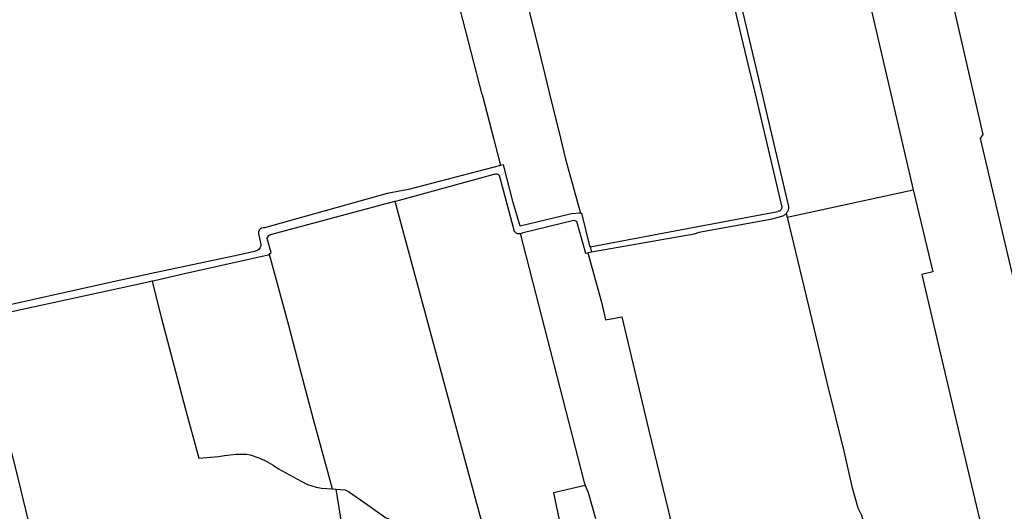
# Model space of a CAD drawing. Header units: inches. Extents: x 210911 to 224988, y 571697 to 586201.
# Tile 204 of 256: x 212939 to 213769, y 583800 to 584214. Entities that reach past the tile are written whole.
import ezdxf

# ---------------------------------------------------------------- set-up
doc = ezdxf.new("R2010")
doc.units = ezdxf.units.IN
doc.header["$MEASUREMENT"] = 0

msp = doc.modelspace()

# ---------------------------------------------------------------- linework, layer by layer
for points in [[(213687.226, 584394.663), (213751.074, 584117.325), (213748.865, 584113.823), (213778.915, 583986.237), (213798.354, 584001.511), (213802.056, 583987.857), (213827.235, 583873.578), (213856.22, 583751.904)], [(213626.149, 584355.694), (213692.413, 584070.684)], [(213581.537, 584057.257), (213557.986, 584157.57), (213555.158, 584168.335), (213547.626, 584200.187), (213542.356, 584222.479), (213540.048, 584234.895), (213517.851, 584332.861), (213517.823, 584332.996), (213516.447, 584339.578)], [(213523.934, 584328.341), (213546.269, 584230.616), (213562.048, 584164.102), (213587.085, 584057.797)], [(213346.917, 584301.525), (213349.164, 584300.066), (213378.531, 584181.498), (213381.597, 584168.997)], [(213329.178, 584151.082), (213301.414, 584259.135), (213299.887, 584265.743), (213299.071, 584268.346), (213299.265, 584268.998)], [(213381.597, 584168.997), (213385.627, 584152.567), (213395.011, 584114.316), (213399.417, 584096.357), (213412.018, 584051.022)], [(213329.178, 584151.082), (213338.991, 584113.012), (213344.476, 584091.02)], [(213344.476, 584091.02), (213267.163, 584071.05), (213248.995, 584067.538), (213145.772, 584038.736), (213144.43, 584038.745), (213143.128, 584038.352), (213141.99, 584037.58), (213141.16, 584036.544), (213140.653, 584035.254), (213140.557, 584033.895), (213142.69, 584024.686), (213142.509, 584023.287), (213141.993, 584021.953), (213141.161, 584020.77), (213140.083, 584019.834), (213138.829, 584019.19), (213137.206, 584018.807), (213123.359, 584015.593), (213050.32, 584000), (213018.042, 583993.109), (212906.932, 583968.355)], [(213412.018, 584051.022), (213404.256, 584050.337), (213361.155, 584040.114), (213355.313, 584059.902), (213347.086, 584091.694), (213344.476, 584091.02)], [(213255.62, 584060.994), (213256.004, 584061.097), (213259.424, 584062.026), (213339.334, 584083.729), (213339.777, 584083.849), (213340.619, 584084.194), (213341.501, 584084.227), (213342.361, 584083.948), (213343.07, 584083.389), (213343.534, 584082.637), (213343.716, 584081.745), (213356.165, 584035.943), (213356.345, 584035.667), (213356.674, 584035.253), (213356.95, 584034.968), (213357.23, 584034.723), (213357.599, 584034.453), (213357.965, 584034.235), (213358.674, 584033.928), (213359.417, 584033.742), (213360.187, 584033.68), (213360.982, 584033.749), (213361.042, 584033.764)], [(213586.156, 584047.496), (213692.413, 584070.684)], [(213692.413, 584070.684), (213708.788, 584001.478), (213699.602, 583999.181), (213709.954, 583954.768), (213733.544, 583854.635), (213757.72, 583752.943), (213753.215, 583753.691)], [(213149.512, 584016.297), (213151.191, 584017.774), (213148.011, 584029.642), (213148.234, 584030.605), (213148.668, 584031.443), (213149.287, 584032.149), (213150.071, 584032.693), (213150.99, 584033.036), (213151.92, 584033.138), (213252.315, 584060.106), (213255.62, 584060.994)], [(213255.62, 584060.994), (213330.076, 583785.83)], [(213581.537, 584057.257), (213581.624, 584056.726), (213581.64, 584056.189), (213581.583, 584055.654), (213581.455, 584055.132), (213581.258, 584054.631), (213580.996, 584054.162), (213580.673, 584053.732), (213580.296, 584053.349), (213579.87, 584053.02), (213579.404, 584052.752), (213578.906, 584052.548), (213578.386, 584052.413)], [(213587.085, 584057.797), (213587.222, 584057.059), (213587.29, 584056.311), (213587.287, 584055.56), (213587.214, 584054.813), (213587.071, 584054.076), (213586.86, 584053.355), (213586.582, 584052.658), (213586.24, 584051.989), (213585.837, 584051.356), (213585.376, 584050.763)], [(213412.018, 584051.022), (213412.941, 584051.104), (213419.555, 584023.489), (213420.086, 584022.671)], [(213420.086, 584022.671), (213506.455, 584038.815), (213578.386, 584052.413)], [(213581.448, 584048.258), (213572.046, 584045.633), (213511.773, 584034.741), (213507.685, 584033.364), (213421.174, 584018.084)], [(213585.376, 584050.763), (213584.835, 584050.19), (213584.241, 584049.674), (213583.598, 584049.218), (213582.914, 584048.828), (213582.195, 584048.507), (213581.448, 584048.258)], [(213585.376, 584050.763), (213586.156, 584047.496)], [(213586.156, 584047.496), (213602.046, 583980.916), (213619.594, 583908.41), (213633.869, 583850.326), (213640.618, 583820.63), (213645.582, 583802.785), (213648.86, 583796.614), (213651.367, 583787.551), (213655.061, 583768.849)], [(213361.042, 584033.764), (213361.71, 584033.937), (213362.408, 584034.243), (213363.757, 584034.578), (213406.252, 584045.148), (213408.616, 584044.291), (213416.125, 584017.193), (213418.28, 584017.573)], [(213361.042, 584033.764), (213415.113, 583823.946), (213415.771, 583821.394)], [(213420.086, 584022.671), (213421.174, 584018.084)], [(213050.984, 583993.882), (213052.927, 583994.316), (213078.329, 584000), (213146.265, 584015.201), (213148.947, 584015.801), (213149.512, 584016.297)], [(213149.512, 584016.297), (213165.83, 583956.599), (213175.212, 583920.981)], [(213421.174, 584018.084), (213418.28, 584017.573)], [(213418.28, 584017.573), (213429.706, 583975.891), (213433.08, 583961.025)], [(212907.838, 583962.899), (212980.599, 583978.545), (213049.05, 583993.46), (213050.984, 583993.882)], [(213050.984, 583993.882), (213051.672, 583991.153)], [(213051.672, 583991.153), (213058.72, 583963.217)], [(212942.121, 583523.192), (212933.341, 583553.967), (212923.168, 583605.651), (212922.695, 583628.032), (212924.757, 583654.231), (212929.283, 583681.757), (212935.044, 583703.905), (212935.442, 583708.237), (212948.03, 583745.69), (212951.29, 583757.23), (212952.09, 583764.862), (212951.043, 583773.945), (212949.064, 583782.386), (212935.713, 583836.892), (212904.803, 583958)], [(213058.72, 583963.217), (213078.754, 583886.684), (213090.272, 583844.503)], [(213433.08, 583961.025), (213446.747, 583963.499), (213469.222, 583868.9)], [(213175.212, 583920.981), (213186.685, 583877.428), (213198.66, 583833.148), (213202.739, 583818.638)], [(213469.222, 583868.9), (213490.916, 583779.99)], [(213090.272, 583844.503), (213106.775, 583845.795), (213112.057, 583846.8), (213121.666, 583847.79), (213130.371, 583847.857), (213133.622, 583847.445), (213141.866, 583844.488), (213147.136, 583842.093), (213152.877, 583838.571), (213157.493, 583835.478), (213172.823, 583827.043), (213181.836, 583822.434), (213189.282, 583819.955), (213193.632, 583819.264), (213202.739, 583818.638)], [(213202.739, 583818.638), (213205.866, 583818.424)], [(213205.866, 583818.424), (213213.664, 583817.888), (213216.561, 583816.452), (213230.37, 583806.882), (213247.659, 583794.495), (213256.856, 583790.199), (213279.938, 583785.508), (213298.113, 583782.391)], [(213205.866, 583818.424), (213214.448, 583764.098), (213225.769, 583718.896), (213234.539, 583681.981)], [(213415.771, 583821.394), (213389.134, 583815.256), (213395.482, 583785.676)], [(213415.965, 583821.439), (213415.771, 583821.394)], [(213415.965, 583821.439), (213418.453, 583815.546), (213424.553, 583793.719)]]:
    msp.add_lwpolyline(points)

doc.saveas('drawing.dxf')
